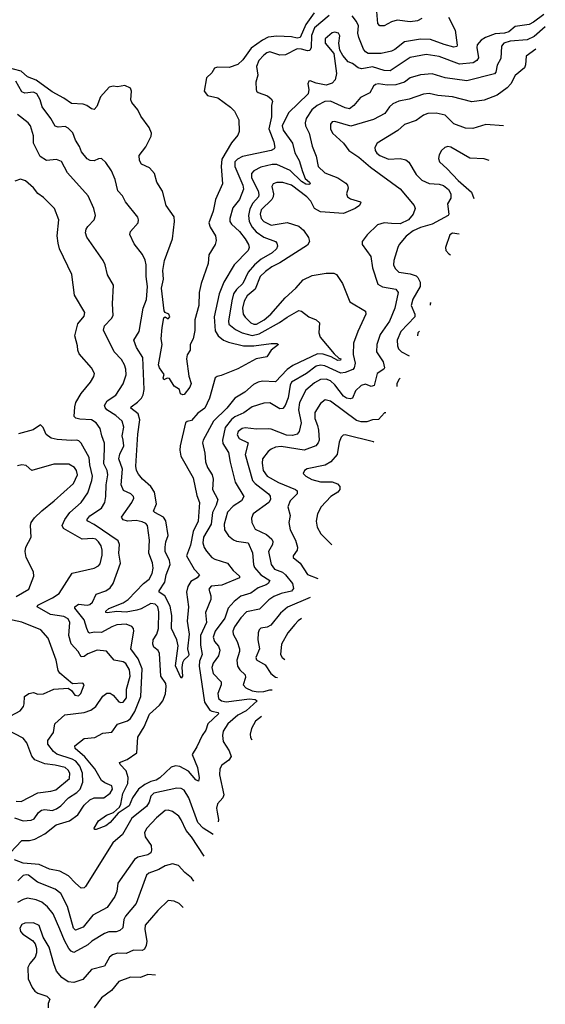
# Model space of a CAD drawing. Extents: x 2056909 to 2160450, y 827444 to 1016825.
# Tile 167 of 256: x 2144001 to 2147626, y 873910 to 880707. Entities that reach past the tile are written whole.
import ezdxf

# ---------------------------------------------------------------- set-up
doc = ezdxf.new("R2010")
doc.units = 0

msp = doc.modelspace()

# ---------------------------------------------------------------- linework, layer by layer
at = {"layer": '0CON10XD'}
for points in [[(2146031, 880755), (2145973.5, 880675), (2145935, 880584.2), (2145915, 880579.4), (2145875, 880588.8), (2145774.7, 880594.7), (2145715, 880587.2), (2145675, 880567.1), (2145598.1, 880511.9), (2145540.3, 880429.7), (2145505, 880397.3), (2145445, 880378.5), (2145365, 880380), (2145345, 880373.8), (2145325, 880340), (2145288, 880305), (2145272.2, 880215), (2145295, 880184.4), (2145367.1, 880167.1), (2145455, 880103.1), (2145483.3, 880075), (2145511.2, 880015), (2145514.3, 879935), (2145505, 879911.2), (2145462.2, 879857.8), (2145394.8, 879745.2), (2145389.8, 879695), (2145400, 879575), (2145352.2, 879465), (2145335.3, 879385), (2145305.3, 879305), (2145313.7, 879275), (2145352.3, 879215), (2145356.3, 879183.7), (2145348.5, 879155), (2145305.6, 879085), (2145300.5, 879025), (2145252.9, 878885), (2145239.1, 878825), (2145237.3, 878735), (2145207.8, 878635), (2145208, 878562), (2145202, 878528), (2145196.6, 878503.4), (2145176.7, 878465), (2145176.2, 878425), (2145155, 878392.5), (2145150.6, 878365), (2145167, 878247), (2145184, 878195), (2145175, 878171.2), (2145135, 878120), (2145125, 878117.5), (2145110, 878125), (2145102.5, 878155), (2145065, 878177.5), (2145035, 878230), (2145018.3, 878231.7), (2144995, 878220), (2144991.2, 878235), (2144997, 878257), (2144965, 878303.3), (2144957.5, 878325), (2144983.1, 878465), (2144976.9, 878505), (2144982.4, 878582.4), (2144995, 878650), (2145005, 878656.2), (2145025, 878642), (2145036.7, 878655), (2145030, 878675), (2145005, 878685.8), (2144997.9, 878697.9), (2144979.4, 878855), (2144993.1, 878916.9), (2144989, 878975), (2144999.7, 879045), (2145053.9, 879193.9), (2145069.1, 879315), (2145065.7, 879345.7), (2145010.7, 879425), (2144985, 879524), (2144946.5, 879585), (2144930, 879645), (2144895, 879684.4), (2144840.9, 879710.9), (2144825.9, 879735.9), (2144825, 879770), (2144870.8, 879829.2), (2144907.6, 879902.4), (2144909.4, 879925), (2144893.7, 879963.7), (2144835, 880041.2), (2144815.6, 880085), (2144773.1, 880135), (2144766.9, 880155), (2144772.5, 880215), (2144765, 880233.8), (2144725, 880254), (2144675, 880243.8), (2144645, 880248), (2144617.9, 880242.1), (2144558, 880175), (2144531.7, 880108.3), (2144515, 880088), (2144495, 880091.4), (2144464.7, 880114.7), (2144438.8, 880125), (2144358.7, 880128.7), (2144305, 880166.2), (2144225, 880209.3), (2144115, 880288.8), (2144055, 880313.8), (2144011.6, 880351.6), (2143905, 880380.6)], [(2146135, 880736.6), (2146035, 880652), (2146012.3, 880597.7), (2146011.1, 880515), (2146002.9, 880495), (2145985, 880492.2), (2145945, 880504.1), (2145915, 880505.6), (2145835, 880465.3), (2145795, 880462.8), (2145725, 880484.6), (2145705, 880478.9), (2145685, 880462.1), (2145650.4, 880425), (2145633.5, 880385), (2145642.3, 880325), (2145629.5, 880275), (2145630.6, 880225), (2145632.9, 880215), (2145645.4, 880205.4), (2145710.8, 880180.8), (2145735, 880161.2), (2145744, 880145), (2145737.8, 880115), (2145736.4, 880036.4), (2145718.1, 879955), (2145752.5, 879865), (2145760.9, 879825), (2145755.3, 879814.7), (2145735, 879805.3), (2145536.7, 879763.3), (2145503.6, 879745), (2145483.8, 879725), (2145484.7, 879695), (2145540, 879565), (2145543.6, 879536.4), (2145516.1, 879465), (2145471.5, 879408.5), (2145449.5, 879335), (2145449.4, 879315), (2145461.9, 879295), (2145515.9, 879245.9), (2145555.3, 879195), (2145579.1, 879155), (2145583.5, 879135), (2145577.5, 879115), (2145478.9, 879015), (2145408, 878895), (2145375.8, 878815), (2145342, 878655), (2145349, 878559), (2145370.4, 878525), (2145405.5, 878495), (2145440.1, 878480.1), (2145544.8, 878454.8), (2145615, 878455.7), (2145735, 878472.3), (2145775, 878471.2), (2145785.8, 878465), (2145734.2, 878425.8), (2145705, 878380), (2145632.5, 878365), (2145505, 878297.5), (2145390.6, 878250.6), (2145363.3, 878245), (2145350, 878235), (2145310.9, 878095), (2145277.1, 878025), (2145229.3, 877990.7), (2145185, 877941.1), (2145156.3, 877933.7), (2145145, 877924), (2145107.1, 877765), (2145104.6, 877735), (2145111.8, 877695), (2145196.3, 877545), (2145223, 877423), (2145241.6, 877375), (2145230.8, 877245), (2145196.1, 877173.9), (2145179.3, 877080.7), (2145150.7, 877005), (2145203.8, 876913.8), (2145241.4, 876875), (2145224.4, 876855), (2145181.7, 876828.3), (2145160.8, 876795), (2145151.8, 876755), (2145165.4, 876655), (2145156.7, 876555), (2145170, 876465), (2145157.1, 876365), (2145166.2, 876325), (2145164, 876315), (2145133.2, 876286.8), (2145122.6, 876267.4), (2145118.1, 876235), (2145123.9, 876176.1), (2145115, 876162.5), (2145075, 876247.5), (2145093.9, 876385), (2145084.7, 876425), (2145048.4, 876505), (2145049.5, 876595), (2145039.2, 876659.2), (2145000.7, 876730.7), (2144963.3, 876755), (2144962.5, 876765), (2145001.6, 876825), (2145010.4, 876875), (2145037.9, 876945), (2145032.8, 876972.8), (2145003.5, 877035), (2145003.1, 877065), (2145008.2, 877101.8), (2145024.1, 877145.9), (2145008.4, 877248.4), (2144992.5, 877272.5), (2144931.9, 877305), (2144924.3, 877315), (2144944.5, 877365), (2144930, 877445), (2144905.2, 877485.2), (2144846.7, 877535), (2144820.4, 877570.4), (2144806.9, 877595), (2144800.9, 877625), (2144815.6, 877845), (2144830.3, 877945), (2144816.9, 877986.9), (2144768.1, 878025), (2144770, 878035), (2144813.9, 878066.1), (2144841.8, 878095), (2144852.2, 878117.8), (2144858.1, 878155), (2144850.9, 878375), (2144806.2, 878445), (2144788.9, 878495), (2144825.6, 878555.6), (2144852.2, 878715), (2144876.1, 878775), (2144881.4, 878865), (2144871.8, 878935), (2144873.8, 879015), (2144866.7, 879046.7), (2144847.4, 879087.4), (2144790.3, 879160.3), (2144760.6, 879225), (2144764.6, 879245.4), (2144817.1, 879305), (2144820.6, 879325), (2144815.6, 879345), (2144730, 879450), (2144710.8, 879490.8), (2144676.9, 879525), (2144659.6, 879605), (2144633, 879663), (2144595, 879721.2), (2144565, 879748), (2144545, 879746), (2144515, 879732), (2144485.9, 879735.9), (2144465, 879746.2), (2144427.1, 879795), (2144412.1, 879832.1), (2144384.7, 879874.7), (2144366.7, 879926.7), (2144335, 879957.8), (2144315, 879969.4), (2144265, 879964.4), (2144245, 879972.9), (2144216.2, 880026.2), (2144156.1, 880105), (2144140.7, 880155), (2144118.8, 880195), (2144095, 880206.8), (2144035, 880199.6), (2144015, 880209.6), (2143973.5, 880283.5)], [(2147617.1, 880742.9), (2147545, 880689.4), (2147515, 880674.6), (2147418.7, 880661.3), (2147375, 880622.9), (2147345.2, 880614.8), (2147279.4, 880610.6), (2147212.9, 880585), (2147184, 880566), (2147156.9, 880533.1), (2147153.8, 880515), (2147165.3, 880445), (2147153.8, 880425), (2147129.4, 880410.6), (2147035, 880400.8), (2146895, 880453.1), (2146805, 880466.2), (2146695, 880445.8), (2146555, 880354.7), (2146515, 880356.3), (2146435, 880381.5), (2146386.4, 880373.6), (2146357.7, 880367.7), (2146335.4, 880375.4), (2146295.8, 880405), (2146267.3, 880417.3), (2146230.2, 880460.2), (2146207.9, 880497.9), (2146203.1, 880545), (2146210, 880595), (2146198.8, 880615), (2146175, 880620.5), (2146155, 880617.1), (2146107.8, 880575), (2146108.5, 880545), (2146167.1, 880475), (2146186.1, 880335), (2146177.4, 880292.6), (2146155, 880268.1), (2146115, 880256.5), (2146045, 880268.1), (2146005, 880286), (2145995, 880282.5), (2145988, 880265), (2145995.6, 880225), (2145990.5, 880195), (2145855.9, 880065), (2145812, 879975), (2145817.5, 879945), (2145882.9, 879855), (2145898.8, 879788.8), (2145928.1, 879735), (2145950.4, 879659.6), (2145970, 879610), (2145999.5, 879585), (2146004.3, 879575), (2145995, 879570.4), (2145975, 879572.9), (2145945, 879590.7), (2145865.7, 879665.7), (2145775, 879707.4), (2145741.2, 879708.8), (2145665, 879689.4), (2145616.3, 879663.7), (2145599.2, 879645), (2145599.4, 879615), (2145645.6, 879525), (2145650.3, 879499.7), (2145646.9, 879485), (2145609.6, 879440.4), (2145589, 879401), (2145578.5, 879355), (2145583.6, 879315), (2145603.5, 879275), (2145632.3, 879242.3), (2145685, 879206.7), (2145765, 879176.8), (2145775.4, 879165), (2145778.9, 879145), (2145771.2, 879125), (2145741.9, 879098.1), (2145665.1, 879054.9), (2145620.3, 879015), (2145576.3, 878963.7), (2145540.3, 878885), (2145495.5, 878844.5), (2145475.9, 878814.1), (2145462.9, 878767.1), (2145441.8, 878625), (2145444, 878605), (2145489, 878569), (2145535, 878545.3), (2145605, 878527.3), (2145651.6, 878538.4), (2145793.8, 878616.2), (2145845, 878654.6), (2145925, 878700), (2145945, 878696), (2145995, 878656.2), (2146046.7, 878635), (2146068.8, 878615), (2146063.1, 878545), (2146072.2, 878515), (2146170.8, 878400.8), (2146201.3, 878371.3), (2146216, 878365), (2146213.8, 878356.2), (2146194.2, 878355), (2146148.9, 878378.9), (2146095, 878397.6), (2146055, 878400.9), (2145885, 878320), (2145845, 878292.1), (2145765, 878206.5), (2145675, 878211.3), (2145645, 878204.6), (2145612.2, 878187.8), (2145553.7, 878136.3), (2145485.2, 878094.8), (2145428.6, 878025), (2145337.4, 877935), (2145265.4, 877805), (2145262.1, 877785), (2145277.3, 877715), (2145282.5, 877655), (2145296.5, 877615), (2145327.9, 877565), (2145334.5, 877535), (2145330.8, 877465), (2145366.7, 877395), (2145355.8, 877355), (2145330.3, 877305), (2145320.7, 877225), (2145269.2, 877135), (2145263.8, 877095), (2145273.3, 877063.3), (2145288.9, 877038.9), (2145325.4, 876995.4), (2145347.7, 876982.3), (2145434.7, 876954.7), (2145473.6, 876905), (2145515.8, 876865), (2145516, 876855), (2145395, 876802.5), (2145322.4, 876797.6), (2145305.8, 876775), (2145319.3, 876729.3), (2145319.5, 876705), (2145282, 876615), (2145288.1, 876545), (2145247.9, 876455), (2145248.1, 876388.1), (2145259.7, 876325), (2145241.2, 876278.8), (2145239.6, 876245), (2145275.9, 875995), (2145311.1, 875941.1), (2145325, 875932.9), (2145370, 875925), (2145371.5, 875915), (2145297.2, 875845), (2145285, 875802.5), (2145258.5, 875765), (2145222.2, 875687.8), (2145190, 875635), (2145226.8, 875545), (2145237.8, 875472.2), (2145235, 875451.2), (2145215, 875459.5), (2145165, 875519.2), (2145105, 875550.6), (2145075, 875556), (2145045, 875547.1), (2144967.2, 875472.8), (2144942.6, 875457.4), (2144905, 875447.5), (2144863.5, 875426.5), (2144819.7, 875395), (2144778, 875335), (2144755, 875280.4), (2144680.8, 875229.2), (2144625, 875165.8), (2144595, 875142.5), (2144527, 875117), (2144517.5, 875117.5), (2144513.3, 875125), (2144545, 875175.8), (2144600, 875215), (2144647.1, 875232.9), (2144688.1, 875271.9), (2144698.3, 875291.7), (2144712.9, 875365), (2144746.5, 875435), (2144748.8, 875475), (2144735, 875521.2), (2144694.2, 875565), (2144690, 875580), (2144740.8, 875599.2), (2144808.1, 875645), (2144816.2, 875755), (2144859.2, 875825), (2144895, 875913.6), (2144965.3, 875974.7), (2144988.8, 876005), (2145005.8, 876054.2), (2145011.8, 876105), (2145007.7, 876125), (2144973.9, 876175), (2144965, 876331.2), (2144955, 876351.9), (2144926, 876376), (2144919.6, 876395), (2144921.8, 876425), (2144946.2, 876465), (2144958.4, 876505), (2144961, 876619), (2144954.2, 876655), (2144935, 876673.2), (2144905, 876677.3), (2144839.1, 876640.9), (2144809.1, 876630.9), (2144735, 876616.6), (2144671.5, 876621.5), (2144603.2, 876613.2), (2144593.8, 876615), (2144593.6, 876625), (2144615, 876642.8), (2144715, 876682.2), (2144749.5, 876705), (2144854.2, 876815.8), (2144894.2, 876845.8), (2144914.7, 876885), (2144920.5, 876920.5), (2144916.9, 876956.9), (2144892.2, 877025), (2144895.3, 877115), (2144883.1, 877215), (2144869.6, 877229.6), (2144845, 877241.6), (2144805, 877248.8), (2144745, 877245.9), (2144715.4, 877255.4), (2144702.2, 877272.2), (2144774.4, 877375), (2144786.9, 877405), (2144785, 877415.8), (2144767.5, 877435), (2144717, 877457), (2144700.8, 877495), (2144710.7, 877605), (2144685.3, 877675.3), (2144691.7, 877708.3), (2144717.8, 877765), (2144714.7, 877805), (2144707.9, 877835), (2144718.2, 877895), (2144707.7, 877935), (2144664.6, 877975), (2144602.1, 878015), (2144589.6, 878029.6), (2144586.2, 878045), (2144604.8, 878075.2), (2144664.5, 878115), (2144715, 878194.2), (2144733.9, 878255), (2144732.5, 878295), (2144723.8, 878325), (2144702, 878362), (2144652.7, 878415), (2144579.4, 878565), (2144585.8, 878595), (2144634.2, 878645), (2144645.6, 878665), (2144641.8, 878745), (2144647.5, 878875), (2144606, 878945), (2144590, 879015), (2144576.9, 879045), (2144462.9, 879205), (2144454.3, 879235), (2144459.4, 879260.6), (2144469.7, 879280.3), (2144514, 879325), (2144524, 879355), (2144511.9, 879405), (2144472.1, 879492.1), (2144331.3, 879651.3), (2144288.8, 879728.8), (2144255, 879742.5), (2144185, 879736.4), (2144142.6, 879762.6), (2144096.1, 879855), (2144094.6, 879904.6), (2144074.4, 879975), (2144058.6, 879995), (2143985, 880053.8)], [(2146958.1, 880725), (2147003.8, 880635), (2147019.2, 880530.8), (2147015, 880523.3), (2146995, 880518), (2146928.1, 880535), (2146835, 880570), (2146765, 880573.7), (2146655, 880554.6), (2146587.8, 880502.2), (2146565, 880491.1), (2146495, 880474.1), (2146405, 880473.1), (2146385.3, 880485), (2146371, 880505), (2146339.6, 880585), (2146334.1, 880615), (2146337.7, 880665), (2146324.2, 880694.2), (2146293.9, 880733.9)], [(2146773.8, 880715), (2146745, 880698.9), (2146695, 880692.5), (2146605, 880703.3), (2146566.4, 880693.6), (2146515, 880665.7), (2146485, 880665.7), (2146471.9, 880681.9), (2146463.3, 880765)], [(2147626.2, 880657.6), (2147549.1, 880590.9), (2147502.2, 880567.8), (2147385, 880558.9), (2147340.9, 880545), (2147324.7, 880525), (2147319.7, 880440.3), (2147295, 880394), (2147286.1, 880345), (2147275, 880332.5), (2147085, 880286.4), (2146935, 880306.8), (2146845, 880333.2), (2146765, 880325.9), (2146695, 880306.1), (2146654.4, 880275), (2146595, 880257.6), (2146535, 880254.7), (2146475, 880264.6), (2146455, 880260), (2146441.2, 880248.8), (2146415, 880203.5), (2146350.7, 880169.3), (2146305.3, 880114.7), (2146275, 880092.3), (2146245, 880098.1), (2146145, 880145.2), (2146105, 880141.9), (2146053.6, 880115), (2146014.8, 880085.2), (2145977.1, 880025), (2145969.6, 879995), (2145971.8, 879975), (2145997.7, 879925), (2146018.5, 879835), (2146045.4, 879765), (2146060, 879695), (2146105, 879650.3), (2146195, 879616.6), (2146249.8, 879579.8), (2146261.4, 879565), (2146265.8, 879545), (2146255.7, 879505), (2146262, 879485), (2146281.7, 879471.7), (2146350.7, 879450.7), (2146353.8, 879445), (2146344.3, 879425), (2146315.7, 879405), (2146235, 879368.8), (2146075, 879380.4), (2146033.3, 879403.3), (2146008.2, 879455), (2145981.3, 879485), (2145875, 879564.2), (2145815, 879584), (2145775, 879583.2), (2145750, 879575), (2145738.8, 879555), (2145750.7, 879505), (2145749.4, 879485), (2145738.8, 879465), (2145665.3, 879395), (2145658.4, 879365), (2145666.4, 879335), (2145685, 879313.4), (2145735, 879289.7), (2145845, 879307.9), (2145925, 879282.5), (2145958.8, 879255), (2145992.7, 879202.7), (2145999.2, 879175), (2145985, 879150.8), (2145795, 879029.4), (2145739.7, 879000.3), (2145695, 878969.2), (2145660.3, 878935), (2145624, 878846), (2145569.7, 878800.3), (2145548.9, 878765), (2145538.1, 878715), (2145542.6, 878675), (2145555, 878654.6), (2145595, 878614.7), (2145615, 878604.3), (2145635, 878605.2), (2145686.5, 878635), (2145733.2, 878675), (2145832.3, 878787.7), (2145905.6, 878854.4), (2145955, 878912.5), (2146018.7, 878941.3), (2146115, 878956.4), (2146167, 878957), (2146185, 878948.8), (2146227.5, 878885), (2146278.9, 878758.9), (2146385.6, 878695), (2146388.9, 878675), (2146333.5, 878555), (2146302.3, 878475), (2146300.4, 878395), (2146313.9, 878335), (2146308.8, 878305), (2146297.8, 878292.2), (2146245, 878270.9), (2146215, 878267.2), (2146105, 878317.1), (2146075, 878322.2), (2146045.5, 878315), (2145979.6, 878265), (2145876.2, 878205), (2145867.4, 878185), (2145852.9, 878097.1), (2145830.9, 878045), (2145815, 878022.9), (2145795, 878020.9), (2145725, 878062.5), (2145685, 878060.7), (2145605, 878035.3), (2145546.9, 877993.1), (2145485, 877965.7), (2145461.9, 877948.1), (2145418.5, 877891.5), (2145399.2, 877805), (2145402.3, 877782.3), (2145440.1, 877720.1), (2145451.9, 877651.9), (2145486, 877515), (2145546.5, 877415), (2145530, 877385), (2145472.2, 877347.8), (2145435, 877306.5), (2145410.3, 877225), (2145412.5, 877185), (2145441.5, 877145), (2145476.3, 877116.3), (2145495, 877108.2), (2145575.7, 877095), (2145606.1, 877026.1), (2145613.3, 876945), (2145620.7, 876925), (2145665, 876875.9), (2145726.9, 876835), (2145715.3, 876815), (2145700.8, 876805), (2145646.5, 876785), (2145595, 876748.8), (2145525, 876728.5), (2145479.2, 876690.8), (2145438.7, 876645), (2145415.3, 876575), (2145349.1, 876485), (2145335.4, 876444.6), (2145345, 876415.6), (2145372.4, 876382.4), (2145380.3, 876355), (2145370.9, 876315), (2145334.1, 876265), (2145325.8, 876235), (2145335, 876192.9), (2145390.4, 876135), (2145390, 876115), (2145366.3, 876055), (2145371.3, 876021.3), (2145393.1, 876005), (2145425, 875998.1), (2145585, 876018.8), (2145625.8, 876015), (2145638.1, 876005), (2145563, 875937), (2145504.6, 875905), (2145435.6, 875845), (2145404.6, 875795), (2145400.4, 875765), (2145404.6, 875725), (2145445, 875660.8), (2145459.1, 875620.9), (2145444.2, 875595), (2145395, 875561.4), (2145380.5, 875535), (2145378.2, 875495), (2145408.2, 875355), (2145401.5, 875335), (2145365.3, 875294.7), (2145359.1, 875265), (2145363.1, 875236.9), (2145372.5, 875185), (2145370.2, 875170)], [(2147561.5, 880504.8), (2147494.6, 880455.4), (2147490.4, 880395), (2147482.7, 880375), (2147418.2, 880321.8), (2147388.5, 880265), (2147364, 880236), (2147295, 880185.4), (2147205, 880150.9), (2147118.6, 880141.4), (2146985, 880174.7), (2146885.3, 880184.7), (2146825, 880197.3), (2146785, 880192.3), (2146688.3, 880158.3), (2146615, 880144.6), (2146575, 880126.2), (2146551.1, 880105), (2146520.3, 880059.7), (2146442.1, 880017.9), (2146285, 879973.2), (2146175, 880004.6), (2146155, 880001.4), (2146143.6, 879985), (2146145.4, 879955), (2146158.8, 879925), (2146235, 879855.8), (2146270, 879805), (2146339.2, 879759.2), (2146419.6, 879689.6), (2146625, 879538.6), (2146722.5, 879425), (2146727.5, 879405), (2146714.4, 879365), (2146681.8, 879325), (2146625, 879298.4), (2146565, 879299.4), (2146515, 879305.5), (2146468.9, 879291.1), (2146398.3, 879221.7), (2146362, 879175), (2146364, 879155), (2146422.2, 879072.2), (2146433.7, 878995), (2146470.9, 878880.9), (2146502.2, 878862.2), (2146596, 878846), (2146610.5, 878825), (2146588.8, 878715), (2146551.1, 878625), (2146486.9, 878533.1), (2146463.8, 878465), (2146462.2, 878415), (2146508.9, 878345), (2146516.7, 878305), (2146512.5, 878295), (2146467.5, 878265), (2146445, 878181.4), (2146425, 878174.5), (2146385, 878190.8), (2146355, 878181.5), (2146316.9, 878145), (2146295.7, 878095), (2146279.4, 878089.4), (2146255, 878094.7), (2146235, 878108.8), (2146175, 878186.5), (2146145, 878213.6), (2146115, 878224.7), (2146075, 878222.5), (2146035, 878201.3), (2145975, 878148.8), (2145931.7, 878065), (2145922.9, 878015), (2145942.4, 877925), (2145927.5, 877865), (2145914.7, 877845.3), (2145883.4, 877836.6), (2145841, 877839), (2145735, 877880.9), (2145715, 877883.5), (2145635, 877879.4), (2145555, 877889.3), (2145534.4, 877885), (2145508.5, 877865), (2145501.5, 877841.5), (2145513.8, 877815), (2145577.1, 877785), (2145555.3, 877705), (2145605.7, 877525.7), (2145623.8, 877505), (2145716.2, 877435), (2145727.6, 877417.6), (2145729.6, 877395), (2145718.2, 877375), (2145611.1, 877295), (2145598.9, 877265), (2145601.9, 877235), (2145625, 877190.9), (2145703.5, 877153.5), (2145740.1, 877120.1), (2145746.6, 877105), (2145744.7, 877085), (2145717.1, 877035), (2145735.3, 876945), (2145758.8, 876915), (2145812.3, 876892.3), (2145834, 876874), (2145881.8, 876815), (2145888.7, 876781.3), (2145875, 876762.5), (2145803.1, 876746.9), (2145752.5, 876725), (2145718.5, 876701.5), (2145655, 876636.9), (2145565, 876618.8), (2145525, 876577.9), (2145482.4, 876515), (2145471.1, 876485), (2145474.2, 876465), (2145501.2, 876415), (2145517.2, 876365), (2145516.8, 876345), (2145498.1, 876285), (2145503.8, 876245), (2145519.6, 876219.6), (2145555, 876183.8), (2145557.7, 876165), (2145542.2, 876115), (2145560, 876095), (2145604.5, 876075), (2145645, 876067.6), (2145685, 876069.5), (2145725, 876080.8), (2145743.2, 876080.5)], [(2147338.8, 879975.6), (2147215, 879984.4), (2147127.3, 879957.3), (2147075, 879957.8), (2146995, 879989.4), (2146935, 880047.5), (2146872.4, 880062.4), (2146815, 880060.4), (2146785, 880048.5), (2146735, 880012), (2146655, 879983.6), (2146608.6, 879941.4), (2146467.5, 879855), (2146450, 879825), (2146453.3, 879805), (2146465, 879785.7), (2146485, 879770.4), (2146545.3, 879745.3), (2146625, 879748.8), (2146665, 879740.5), (2146685, 879724.3), (2146735, 879638.2), (2146775, 879598.5), (2146825, 879575.8), (2146895, 879571.6), (2146925, 879562.3), (2146959.5, 879535), (2146975.5, 879505), (2146973.6, 879475), (2146951.1, 879435), (2146960.8, 879365), (2146956, 879355), (2146846, 879295), (2146765, 879273), (2146715, 879249.2), (2146666.6, 879213.4), (2146617.8, 879155), (2146608.2, 879135), (2146581.2, 879045), (2146579.6, 879015), (2146589.8, 878989.8), (2146615, 878964.6), (2146695, 878952.5), (2146735, 878939.5), (2146748.1, 878928.1), (2146762.9, 878895), (2146762.3, 878865), (2146712.8, 878777.2), (2146701.8, 878735), (2146726.6, 878675), (2146725.9, 878655), (2146630, 878555), (2146603.8, 878495), (2146605.8, 878455), (2146614.4, 878434.4), (2146635, 878414.7), (2146687.6, 878385.8)], [(2147239.9, 879734.2), (2147205, 879746.9), (2147105, 879750.9), (2146975, 879827.7), (2146955, 879832.7), (2146934, 879826), (2146909.5, 879805), (2146893.5, 879775), (2146889.3, 879749.3), (2146895.6, 879725), (2146948.8, 879678.8), (2147025, 879597.7), (2147116.9, 879516.9), (2147133, 879473.1)], [(2143934.6, 874955), (2144015, 875041.1), (2144069.1, 875040.9), (2144105, 875050), (2144175, 875087.2), (2144251.3, 875148.7), (2144345, 875175.3), (2144401.4, 875218.6), (2144445, 875285.4), (2144485, 875321.8), (2144515, 875336.1), (2144580, 875335), (2144625, 875367.8), (2144639.6, 875395), (2144637.1, 875417.1), (2144588.8, 875438.8), (2144565.9, 875455.9), (2144518.2, 875535), (2144449, 875619), (2144383.6, 875675), (2144381.5, 875695), (2144445, 875744.3), (2144518.7, 875751.3), (2144575, 875780.8), (2144635, 875788), (2144675.3, 875844.7), (2144745, 875866.4), (2144765, 875881.9), (2144795, 875930.6), (2144836.9, 876035), (2144844.7, 876225), (2144817.2, 876295), (2144767.3, 876365), (2144787.9, 876485), (2144785.5, 876505), (2144775, 876518.9), (2144735, 876533.3), (2144671.5, 876528.5), (2144635, 876516.1), (2144565, 876477.3), (2144515, 876479.7), (2144485, 876472.7), (2144475, 876477.1), (2144463.4, 876505), (2144445.9, 876565), (2144379.7, 876645), (2144381.6, 876655), (2144405, 876673), (2144465, 876665.2), (2144485, 876670.3), (2144503.2, 876686.8), (2144527.8, 876742.2), (2144595.3, 876764.7), (2144624.1, 876785.9), (2144645, 876816), (2144696.4, 876955), (2144684.6, 877024.6), (2144688.1, 877085), (2144679.2, 877109.2), (2144515, 877223.2), (2144471.1, 877245), (2144464.7, 877255), (2144485, 877281.8), (2144564.7, 877335.3), (2144586.9, 877375), (2144594.7, 877415.3), (2144596.8, 877495), (2144609.5, 877565), (2144604.3, 877594.3), (2144581.5, 877641.5), (2144585.9, 877744.1), (2144584.7, 877784.7), (2144566.2, 877835), (2144556, 877886), (2144528.5, 877925), (2144496.2, 877945), (2144415, 877949.3), (2144387.2, 877957.2), (2144376.8, 877966.8), (2144380, 878035), (2144387.7, 878065), (2144423.7, 878126.3), (2144487.8, 878205), (2144511.4, 878245), (2144515.6, 878265), (2144496.9, 878305), (2144411.5, 878401.5), (2144401.5, 878425), (2144400, 878455), (2144381.2, 878525), (2144402.6, 878607.4), (2144445, 878661.4), (2144450.5, 878685), (2144379.6, 878805), (2144359.1, 878949.1), (2144274.4, 879125), (2144265.6, 879164.4), (2144258.2, 879215), (2144270, 879325), (2144240, 879405), (2144165, 879478.8), (2144125, 879508), (2144095, 879546), (2144040, 879595), (2144005, 879606), (2143967.9, 879592.1)], [(2147031.7, 879226), (2146985.5, 879234.5), (2146968, 879222), (2146938.6, 879135), (2146939.2, 879115), (2146961.5, 879091.5), (2146973.3, 879083.3)], [(2146838.1, 878753.2), (2146832.8, 878747.2), (2146831.1, 878736.2)], [(2146757.6, 878556.7), (2146746.7, 878545), (2146744.1, 878523.9)], [(2146624.5, 878231.8), (2146617.7, 878225), (2146601.8, 878195), (2146601.3, 878175.3)], [(2146526.7, 877993.2), (2146517.8, 877992.2), (2146475, 877946.4), (2146435, 877944.5), (2146395, 877930.4), (2146355, 877930), (2146325, 877939.7), (2146145, 878072.7), (2146107.6, 878082.4), (2146075, 878058.6), (2146036.7, 877995), (2146035.3, 877955), (2146054.7, 877904.7), (2146062.7, 877872.7), (2146065.4, 877805), (2146060.4, 877785), (2146044.4, 877765), (2145963.6, 877736.4), (2145805, 877760.3), (2145765, 877756.7), (2145735, 877742.9), (2145714.7, 877725.3), (2145676.2, 877675), (2145672.4, 877645), (2145679.5, 877595), (2145706.6, 877556.6), (2145785, 877512.4), (2145902.5, 877465), (2145914.3, 877455), (2145914.4, 877435), (2145866.2, 877385), (2145850, 877345), (2145865.6, 877285), (2145858.1, 877235), (2145866.2, 877186.2), (2145902.5, 877115), (2145917.5, 877065), (2145914.2, 877045), (2145887.1, 877005), (2145887.5, 876995), (2145936, 876956), (2145985, 876878.1), (2146058, 876848.9)], [(2143965, 875196.8), (2144025, 875176.8), (2144078.8, 875181.2), (2144099.2, 875190.8), (2144130.5, 875235), (2144150.1, 875249.9), (2144175, 875253.8), (2144225, 875248.5), (2144255, 875260), (2144285, 875280.8), (2144338.2, 875335), (2144395, 875371.9), (2144417.8, 875395), (2144436.5, 875443.5), (2144434.2, 875505.8), (2144414.8, 875555), (2144388.8, 875588.8), (2144363.2, 875603.2), (2144256.8, 875636.8), (2144232.8, 875655), (2144193.8, 875705), (2144195, 875730), (2144233.4, 875786.6), (2144242.5, 875845), (2144311.3, 875908.7), (2144445.7, 875924.3), (2144490.6, 875939.4), (2144525, 875965.5), (2144575, 876038.1), (2144601.2, 876058.8), (2144625, 876057.1), (2144645, 876044.5), (2144685, 875997.1), (2144697.3, 875992.7), (2144715, 875996.4), (2144737.6, 876025), (2144737, 876085), (2144762.1, 876175), (2144758.1, 876218.1), (2144731.9, 876261.9), (2144715, 876273.2), (2144652.5, 876285), (2144598.2, 876348.2), (2144535, 876355.4), (2144471.6, 876328.4), (2144445, 876310.8), (2144425, 876309.5), (2144404.4, 876345), (2144355, 876398.6), (2144338.6, 876455), (2144345.9, 876545), (2144335, 876570.5), (2144305, 876586.3), (2144211.9, 876601.9), (2144121.4, 876655), (2144125, 876665.4), (2144227.5, 876715), (2144272.2, 876745), (2144362.8, 876887.2), (2144515, 876920.4), (2144544.1, 876935.9), (2144555, 876951.2), (2144568.8, 877011.2), (2144570.2, 877045), (2144563.1, 877075), (2144545, 877102.7), (2144525, 877120), (2144505, 877125.8), (2144431.3, 877121.3), (2144303.8, 877195), (2144293.3, 877215), (2144312.2, 877257.8), (2144346.7, 877305), (2144425.3, 877374.7), (2144469.6, 877440.4), (2144497.8, 877525), (2144502, 877555), (2144483.8, 877635), (2144479.5, 877685), (2144425, 877783.1), (2144409.4, 877799.4), (2144395, 877805.5), (2144355, 877802.2), (2144258.1, 877808.1), (2144217.2, 877817.2), (2144183.6, 877843.6), (2144162.7, 877892.7), (2144145, 877910), (2144093.9, 877876.1), (2143991.4, 877848.6)], [(2146444, 877791.1), (2146442, 877792), (2146245, 877842.2), (2146230.9, 877839.1), (2146217.5, 877825), (2146205, 877790), (2146191.2, 877705), (2146145.9, 877654.1), (2146107.9, 877632.1), (2145983.9, 877606.1), (2145964, 877595), (2145955.8, 877575), (2145974.2, 877555), (2146015, 877533.6), (2146075, 877517.9), (2146157, 877517), (2146192.6, 877502.6), (2146208.1, 877485), (2146208.5, 877465), (2146195.5, 877445), (2146147.3, 877415), (2146079.2, 877345), (2146055, 877296.7), (2146045.5, 877245), (2146051.8, 877205), (2146078.3, 877158.3), (2146153.8, 877083)], [(2143975, 876724.5), (2144062.5, 876775), (2144098.9, 876865), (2144094.6, 876894.6), (2144045.7, 876995), (2144037.1, 877035), (2144043.1, 877065), (2144078.9, 877135), (2144074.6, 877215), (2144079.1, 877235), (2144101.7, 877268.3), (2144152.6, 877317.4), (2144238.5, 877385), (2144371.5, 877505), (2144399.3, 877565), (2144392.3, 877595), (2144379.1, 877615), (2144339.1, 877639.1), (2144235, 877639.5), (2144085, 877595.6), (2144045, 877630), (2144015, 877634.4), (2143985, 877627.8)], [(2146004.4, 876718.1), (2145849, 876651), (2145799.9, 876610.1), (2145732.6, 876527.4), (2145706.9, 876513.1), (2145665, 876505.5), (2145653.5, 876495), (2145645.4, 876475), (2145643.4, 876426.6), (2145654.7, 876365), (2145628.9, 876305), (2145635, 876287.5), (2145694.1, 876254.1), (2145733.2, 876193.2), (2145765, 876167.8), (2145778.2, 876166)], [(2143875, 875867.5), (2144003.8, 875935), (2144026, 875965), (2144032, 875985), (2144032.5, 876035), (2144062.5, 876055), (2144095, 876062), (2144125, 876050.8), (2144165, 876054), (2144235, 876085.6), (2144335, 876092), (2144357, 876077), (2144381.2, 876045), (2144405, 876039.4), (2144421.4, 876055), (2144445.8, 876115), (2144435, 876127.5), (2144365, 876123.3), (2144278.1, 876195), (2144266.7, 876215), (2144252.9, 876285), (2144198, 876438), (2144146.9, 876495), (2144015, 876548.9), (2143918.6, 876568.6)], [(2145944.8, 876572.8), (2145922.2, 876557.8), (2145897.4, 876532.6), (2145850.5, 876475), (2145807.1, 876395), (2145800.3, 876325), (2145810, 876305), (2145829, 876290.1)], [(2145667.8, 875896.6), (2145628.2, 875865), (2145599.1, 875815), (2145589.5, 875775), (2145591.7, 875751.7), (2145602.1, 875736.2)], [(2143975, 875311.3), (2144010.4, 875309.6), (2144125, 875370.3), (2144215, 875380.2), (2144249.8, 875390.2), (2144345, 875469.4), (2144346.6, 875505), (2144335.6, 875525.6), (2144314.3, 875544.3), (2144245, 875561.4), (2144175, 875570.4), (2144105, 875597.1), (2144083.1, 875623.1), (2144048.8, 875715), (2144025, 875748.1), (2143905, 875808.6)], [(2145334.1, 875081.9), (2145267.1, 875125), (2145230, 875165), (2145166.9, 875335), (2145135, 875388.2), (2145115, 875399.1), (2145085, 875402.1), (2144925, 875367.6), (2144905, 875345.6), (2144893.4, 875305), (2144874.8, 875275.2), (2144773.4, 875195), (2144708.7, 875081.3), (2144643.6, 875025), (2144455, 874722.5), (2144445, 874714.2), (2144425, 874712.2), (2144386.1, 874746.1), (2144337.6, 874797.6), (2144278.1, 874828.1), (2144205, 874843.8), (2144135.2, 874875.2), (2144023.8, 874883.8), (2143965, 874906.5)], [(2145273.2, 874933.2), (2145185.4, 875065), (2145149.3, 875109.3), (2145115, 875184.4), (2145098.1, 875208.1), (2145055, 875240.9), (2145025, 875250.8), (2145005, 875248.5), (2144945, 875197.1), (2144878.5, 875125), (2144861.2, 875095), (2144865.4, 875065), (2144907.1, 875005), (2144910.5, 874975), (2144904.4, 874955), (2144885, 874941.5), (2144815.3, 874924.7), (2144791.6, 874908.4), (2144678.6, 874745), (2144671.4, 874688.6), (2144657.3, 874655), (2144602.8, 874577.2), (2144505, 874525.4), (2144438, 874442), (2144385, 874421.1), (2144372.7, 874435), (2144330, 874585), (2144283.8, 874673.8), (2144244.7, 874704.7), (2144123.1, 874753.1), (2144061, 874801), (2144045, 874804.7), (2144025, 874799.5), (2143986.8, 874763.2)], [(2145202.4, 874760.4), (2145185, 874781.9), (2145138.6, 874818.6), (2145095, 874869.2), (2145055, 874879.5), (2145005, 874866.2), (2144959.4, 874840.6), (2144891.4, 874815), (2144875, 874802.2), (2144803.9, 874606.1), (2144730.7, 874519.3), (2144720, 874495), (2144711.5, 874438.5), (2144691.2, 874418.8), (2144665, 874410), (2144615, 874409.6), (2144585, 874399.1), (2144498.5, 874345), (2144470.3, 874319.7), (2144375, 874266.9), (2144355, 874276.4), (2144340, 874295), (2144309.7, 874349.7), (2144278.1, 874428.1), (2144232, 874535), (2144192.1, 874582.1), (2144152.2, 874615), (2144115, 874631.8), (2144055, 874641.5), (2144025, 874633.8), (2143985, 874611.8)], [(2145127.4, 874577.3), (2145123.7, 874583.7), (2145100, 874605), (2145065, 874621.4), (2145025, 874626), (2144952.6, 874557.4), (2144866.4, 874455), (2144863.9, 874426.1), (2144877.8, 874345), (2144873.6, 874315), (2144860.7, 874289.3), (2144845, 874280.6), (2144785, 874284.5), (2144735, 874261.5), (2144675, 874263.8), (2144639.8, 874250.2), (2144620, 874235), (2144585, 874173.5), (2144495, 874149.5), (2144435, 874080.6), (2144375, 874059.4), (2144335, 874065.7), (2144292, 874095), (2144255, 874138.8), (2144235, 874188.8), (2144203.1, 874305), (2144162.4, 874372.4), (2144135, 874452.9), (2144095, 874472.7), (2144035, 874470), (2144015, 874461.1), (2144000.8, 874435), (2144005, 874412.5), (2144021.4, 874395), (2144089.7, 874349.7), (2144107, 874327), (2144117.5, 874295), (2144117.1, 874265), (2144107.5, 874235), (2144069.4, 874190.6), (2144055.6, 874165), (2144059.6, 874085), (2144085.7, 874025.7), (2144105, 874000.4), (2144125, 873986.2), (2144187.5, 873965), (2144207.5, 873945), (2144196.2, 873915), (2144196.7, 873885)], [(2144936.7, 874111.9), (2144885, 874116.5), (2144834.1, 874095.9), (2144765, 874096.2), (2144685, 874066.2), (2144633.3, 874005), (2144564.4, 873955), (2144513.3, 873885)]]:
    msp.add_lwpolyline(points, dxfattribs=at)

doc.saveas('drawing.dxf')
